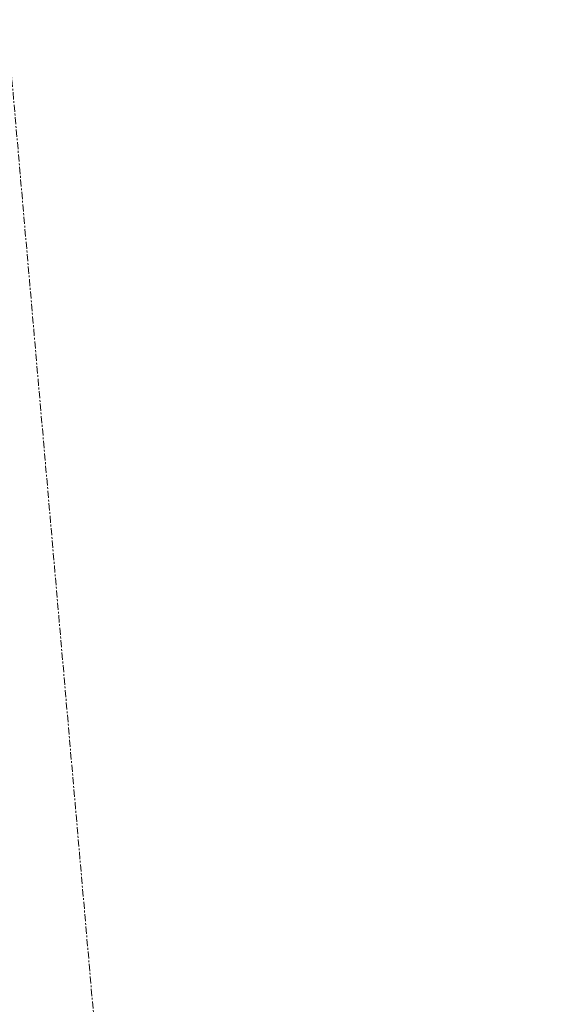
# Model space of a CAD drawing. Header units: millimetres. Extents: x 853417 to 929373, y -433185 to -369260.
# Tile 82 of 157: x 907085 to 908061, y -391144 to -389393. Entities that reach past the tile are written whole.
import ezdxf

# ---------------------------------------------------------------- set-up
doc = ezdxf.new("R2010")
doc.units = ezdxf.units.MM
doc.linetypes.add('Grid Line', pattern=[22.225, 12.7, -3.175, 3.175, -3.175])
for name, color, linetype, lineweight in [('KOKO-GLAZ', 7, 'Continuous', 9), ('KOKO-GRID', 7, 'Continuous', 9), ('KOKO_WINDOWS', 7, 'Continuous', 9)]:
    doc.layers.add(name, color=color, linetype=linetype, lineweight=lineweight)

# ---------------------------------------------------------------- blocks, each defined once
blk = doc.blocks.new('Välisaken puit 5x4 kaarega - A-23d_olol-6391696-1 korrus_SA_kunstihanke plaan')
at = {"layer": 'KOKO-GLAZ'}
for p, q in [((-665, 757), (-845, 757)), ((-845, 757), (-845, 742)), ((-665, 592), (-665, 757)), ((845, 757), (665, 757)), ((665, 757), (665, 592)), ((845, 742), (845, 757)), ((-28, 527), (-28, 398)), ((28, 398), (28, 527)), ((-28, 398), (28, 398))]:
    blk.add_line(p, q, dxfattribs=at)
at = {"layer": 'KOKO_WINDOWS'}
for p, q in [((-665, 757), (665, 757)), ((-596, 592), (-680, 592)), ((-680, 592), (-680, 398)), ((-596, 398), (-596, 592)), ((-596, 592), (-28, 592)), ((-28, 592), (-596, 592)), ((-596, 592), (-28, 592)), ((28, 592), (-28, 592)), ((-28, 592), (-28, 527)), ((28, 527), (28, 592)), ((28, 592), (596, 592)), ((596, 592), (28, 592)), ((28, 592), (596, 592)), ((680, 592), (596, 592)), ((596, 592), (596, 398)), ((680, 398), (680, 592)), ((-28, 571), (-596, 571)), ((-596, 571), (-596, 527)), ((-28, 527), (-28, 571)), ((596, 571), (28, 571)), ((28, 571), (28, 527)), ((596, 527), (596, 571)), ((-596, 527), (-28, 527)), ((-28, 527), (28, 527)), ((28, 527), (596, 527)), ((-680, 398), (-596, 398)), ((-28, 398), (-596, 398)), ((596, 398), (28, 398)), ((596, 398), (680, 398))]:
    blk.add_line(p, q, dxfattribs=at)

msp = doc.modelspace()

# ---------------------------------------------------------------- linework, layer by layer
at = {"layer": 'KOKO-GRID', "linetype": 'Grid Line'}
msp.add_line((909354.2, -415639), (905465, -371106.9), dxfattribs=at)

# ---------------------------------------------------------------- block references
at = {"layer": 'KOKO_WINDOWS', "rotation": 95.0352739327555}
msp.add_blockref('Välisaken puit 5x4 kaarega - A-23d_olol-6391696-1 korrus_SA_kunstihanke plaan', (907576.1, -388623.1), dxfattribs=at)

doc.saveas('drawing.dxf')
